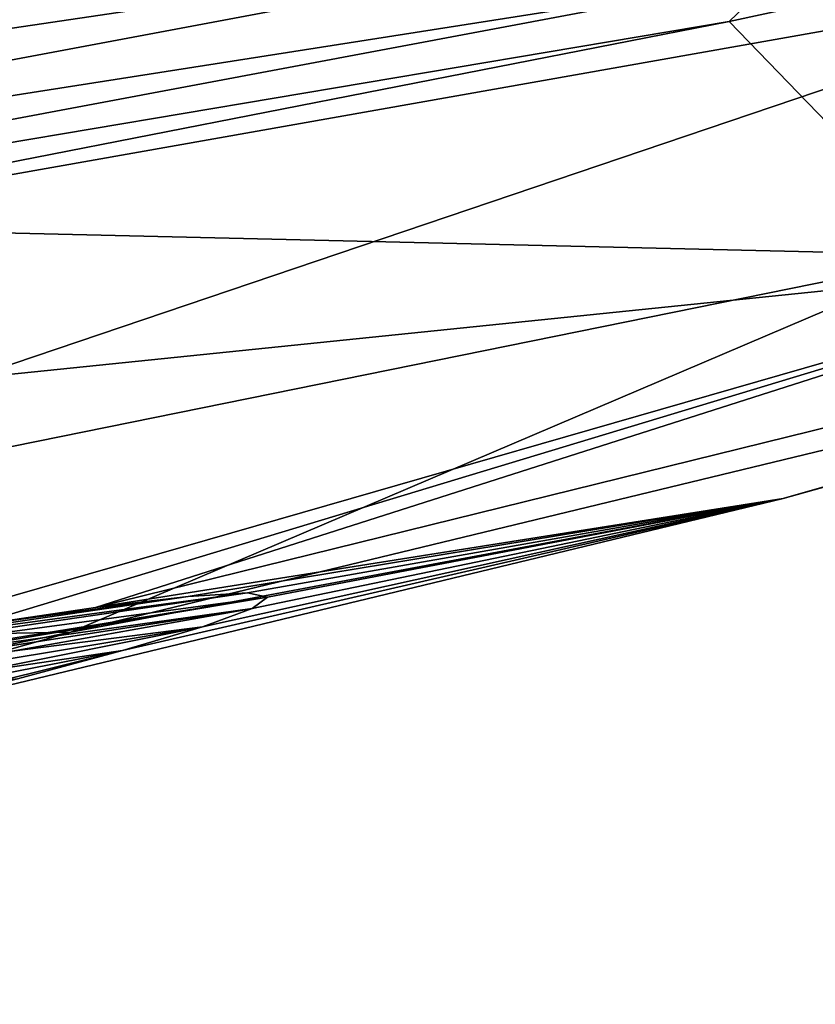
# Model space of a CAD drawing. Header units: metres. Extents: x -106 to 264, y -111 to 81.
# Tile 162 of 256: x 231.17 to 232.92, y -7.03 to -4.86. Entities that reach past the tile are written whole.
import ezdxf

# ---------------------------------------------------------------- set-up
doc = ezdxf.new("R2010")
doc.units = ezdxf.units.M
doc.layers.add('solid_20422013', color=7, linetype='CONTINUOUS')

msp = doc.modelspace()

# ---------------------------------------------------------------- linework, layer by layer
at = {"layer": 'solid_20422013'}
for points in [[(233.005432, -4.245627, 254.681732), (228.667618, -5.057163, 256.928741), (232.973404, -4.442847, 254.553864)], [(228.675415, -4.84801, 257.020782), (228.667618, -5.057163, 256.928741), (233.005432, -4.245627, 254.681732)], [(233.232071, -5.382996, 250.016052), (234.971909, -4.387029, 252.678757), (232.734039, -4.868422, 254.003922)], [(232.838959, -4.767164, 254.198898), (232.734039, -4.868422, 254.003922), (234.971909, -4.387029, 252.678757)], [(232.973404, -4.442847, 254.553864), (228.639664, -5.254661, 256.798035), (232.917313, -4.621557, 254.390121)], [(228.667618, -5.057163, 256.928741), (228.639664, -5.254661, 256.798035), (232.973404, -4.442847, 254.553864)], [(232.917313, -4.621557, 254.390121), (228.590714, -5.432962, 256.629578), (232.838959, -4.767164, 254.198898)], [(228.639664, -5.254661, 256.798035), (228.590714, -5.432962, 256.629578), (232.917313, -4.621557, 254.390121)], [(228.467621, -5.68053, 228.665085), (233.739731, -4.747077, 229.491913), (231.058975, -5.654495, 232.012436)], [(228.467621, -5.68053, 228.665085), (230.914383, -4.843095, 226.338959), (233.739731, -4.747077, 229.491913)], [(231.058975, -5.654495, 232.012436), (233.739731, -4.747077, 229.491913), (233.795242, -5.374435, 235.131363)], [(232.838959, -4.767164, 254.198898), (228.522308, -5.577436, 256.432007), (232.734039, -4.868422, 254.003922)], [(228.590714, -5.432962, 256.629578), (228.522308, -5.577436, 256.432007), (232.838959, -4.767164, 254.198898)], [(228.522308, -5.577436, 256.432007), (230.439377, -5.317616, 255.240326), (232.734039, -4.868422, 254.003922)], [(233.232071, -5.382996, 250.016052), (232.734039, -4.868422, 254.003922), (230.439377, -5.317616, 255.240326)], [(231.337875, -6.159499, 238.133011), (236.229675, -4.953738, 238.370804), (232.852493, -5.919088, 241.052277)], [(231.337875, -6.159499, 238.133011), (233.795242, -5.374435, 235.131363), (236.229675, -4.953738, 238.370804)], [(232.852493, -5.919088, 241.052277), (236.229675, -4.953738, 238.370804), (235.13002, -5.283231, 244.229294)], [(231.282913, -6.21373, 246.814011), (235.13002, -5.283231, 244.229294), (233.232071, -5.382996, 250.016052)], [(232.852493, -5.919088, 241.052277), (235.13002, -5.283231, 244.229294), (231.282913, -6.21373, 246.814011)], [(228.921738, -6.257236, 252.44455), (233.232071, -5.382996, 250.016052), (230.439377, -5.317616, 255.240326)], [(231.065201, -6.199548, 237.801575), (230.741226, -6.252285, 237.530502), (233.795242, -5.374435, 235.131363)], [(231.058975, -5.654495, 232.012436), (233.795242, -5.374435, 235.131363), (230.741226, -6.252285, 237.530502)], [(231.337875, -6.159499, 238.133011), (231.065201, -6.199548, 237.801575), (233.795242, -5.374435, 235.131363)], [(231.282913, -6.21373, 246.814011), (233.232071, -5.382996, 250.016052), (228.921738, -6.257236, 252.44455)], [(229.252045, -6.786933, 243.462936), (232.852493, -5.919088, 241.052277), (231.282913, -6.21373, 246.814011)], [(231.396927, -6.253996, 240.494644), (232.852493, -5.919088, 241.052277), (229.252045, -6.786933, 243.462936)], [(231.542053, -6.13541, 238.518219), (231.337875, -6.159499, 238.133011), (232.852493, -5.919088, 241.052277)], [(231.396927, -6.253996, 240.494644), (231.573257, -6.201553, 240.149994), (232.852493, -5.919088, 241.052277)], [(231.672684, -6.127088, 238.932938), (231.542053, -6.13541, 238.518219), (232.852493, -5.919088, 241.052277)], [(231.573257, -6.201553, 240.149994), (231.682892, -6.161808, 239.768158), (232.852493, -5.919088, 241.052277)], [(231.716858, -6.136635, 239.354965), (231.672684, -6.127088, 238.932938), (232.852493, -5.919088, 241.052277)], [(231.682892, -6.161808, 239.768158), (231.716858, -6.136635, 239.354965), (232.852493, -5.919088, 241.052277)], [(230.378571, -6.316198, 237.334335), (231.672684, -6.127088, 238.932938), (231.716858, -6.136635, 239.354965)], [(230.741226, -6.252285, 237.530502), (231.672684, -6.127088, 238.932938), (230.378571, -6.316198, 237.334335)], [(230.786102, -6.286203, 238.206329), (230.378571, -6.316198, 237.334335), (231.716858, -6.136635, 239.354965)], [(231.672684, -6.127088, 238.932938), (230.741226, -6.252285, 237.530502), (231.542053, -6.13541, 238.518219)], [(231.542053, -6.13541, 238.518219), (230.741226, -6.252285, 237.530502), (231.065201, -6.199548, 237.801575)], [(230.973053, -6.260819, 238.4953), (230.786102, -6.286203, 238.206329), (231.716858, -6.136635, 239.354965)], [(230.973053, -6.260819, 238.4953), (231.716858, -6.136635, 239.354965), (231.682892, -6.161808, 239.768158)], [(231.542053, -6.13541, 238.518219), (231.065201, -6.199548, 237.801575), (231.337875, -6.159499, 238.133011)], [(231.096817, -6.252152, 238.812317), (230.973053, -6.260819, 238.4953), (231.682892, -6.161808, 239.768158)], [(231.153687, -6.255257, 239.143433), (231.096817, -6.252152, 238.812317), (231.682892, -6.161808, 239.768158)], [(231.153687, -6.255257, 239.143433), (231.682892, -6.161808, 239.768158), (231.573257, -6.201553, 240.149994)], [(231.06987, -6.302765, 239.777161), (231.573257, -6.201553, 240.149994), (231.396927, -6.253996, 240.494644)], [(231.06987, -6.302765, 239.777161), (231.143234, -6.273386, 239.470047), (231.573257, -6.201553, 240.149994)], [(231.143234, -6.273386, 239.470047), (231.153687, -6.255257, 239.143433), (231.573257, -6.201553, 240.149994)], [(227.222092, -7.033432, 249.090958), (231.282913, -6.21373, 246.814011), (228.921738, -6.257236, 252.44455)], [(229.252045, -6.786933, 243.462936), (231.282913, -6.21373, 246.814011), (227.222092, -7.033432, 249.090958)], [(231.165604, -6.316251, 240.787415), (231.396927, -6.253996, 240.494644), (229.252045, -6.786933, 243.462936)], [(230.938217, -6.343727, 240.056931), (231.396927, -6.253996, 240.494644), (231.165604, -6.316251, 240.787415)], [(230.938217, -6.343727, 240.056931), (231.06987, -6.302765, 239.777161), (231.396927, -6.253996, 240.494644)]]:
    msp.add_3dface(points, dxfattribs=at)

doc.saveas('drawing.dxf')
